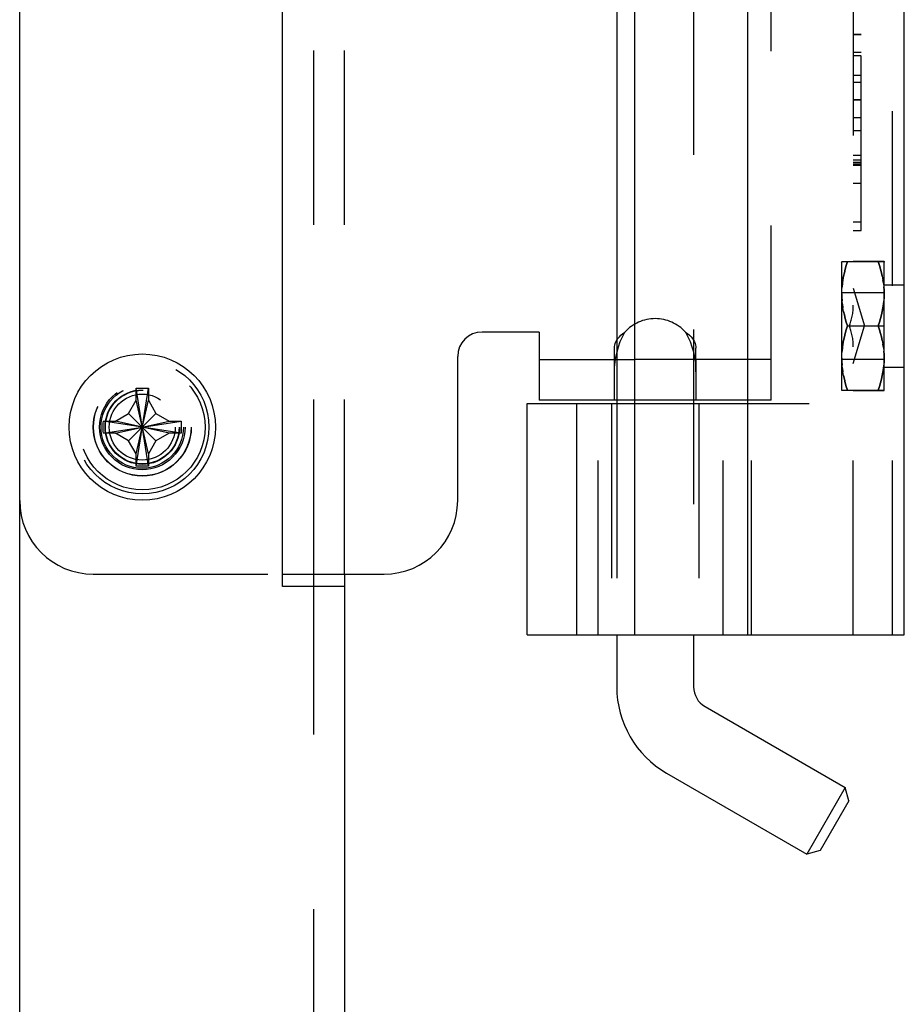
# Model space of a CAD drawing. Header units: inches. Extents: x 0 to 81, y 0 to 52.4.
# Tile 16 of 46: x 3.1 to 5.3, y 34 to 36.6. Entities that reach past the tile are written whole.
import ezdxf

# ---------------------------------------------------------------- set-up
doc = ezdxf.new("R2010")
doc.units = ezdxf.units.IN
doc.header["$LTSCALE"] = 4.452381
doc.header["$MEASUREMENT"] = 0
doc.linetypes.add('HIDDEN', pattern=[0.2, 0.1, -0.1])
doc.layers.get('0').update_dxf_attribs({"linetype": 'CONTINUOUS'})
doc.layers.add('02___PRT_ALL_AXES', color=7, linetype='CONTINUOUS')
doc.layers.add('DEFAULT_2', color=8, linetype='HIDDEN')

msp = doc.modelspace()

# ---------------------------------------------------------------- linework, layer by layer
at = {"color": 3, "linetype": 'Continuous'}
for p, q in [((3.0517, 13.1096), (3.0517, 38.9236)), ((3.7217, 35.1103), (3.7217, 37.4228)), ((4.6187, 35.5851), (4.3762, 35.5851)), ((3.8797, 35.1416), (3.8797, 16.8916)), ((3.8797, 35.1103), (3.7217, 35.1103))]:
    msp.add_line(p, q, dxfattribs=at)
at = {"color": 7, "linetype": 'Continuous'}
for p, q in [((4.6187, 37.5466), (4.6187, 34.9866)), ((4.9067, 37.5466), (4.9067, 34.9866)), ((5.3067, 34.9866), (5.3067, 37.5466)), ((4.5737, 36.8441), (4.5737, 35.6891)), ((4.3762, 35.7591), (4.2307, 35.7591)), ((4.3762, 35.7591), (4.3762, 35.5851)), ((4.5677, 35.6891), (4.5677, 35.7183)), ((4.1682, 35.3291), (4.1682, 35.6966)), ((4.3762, 35.6891), (4.6187, 35.6891)), ((3.3487, 35.6148), (3.3488, 35.6158)), ((3.3487, 35.5851), (3.3487, 35.6148)), ((3.3488, 35.4173), (3.3797, 35.6158)), ((3.3797, 35.4173), (3.3488, 35.6158)), ((3.3797, 35.6158), (3.3797, 35.6148)), ((3.3797, 35.6148), (3.3797, 35.5851)), ((3.3293, 35.5515), (3.3487, 35.5851)), ((3.3487, 35.4481), (3.3797, 35.5851)), ((3.3797, 35.4481), (3.3487, 35.5851)), ((3.3797, 35.5851), (3.3991, 35.5515)), ((4.5737, 35.5851), (4.5737, 35.5766)), ((4.3457, 34.9866), (4.3457, 35.5766)), ((4.3457, 35.5766), (4.6187, 35.5766)), ((4.4717, 34.9866), (4.4717, 35.5766)), ((3.265, 35.532), (3.266, 35.5321)), ((3.265, 35.5011), (3.4635, 35.532)), ((3.4635, 35.5011), (3.265, 35.532)), ((3.266, 35.5321), (3.2957, 35.5321)), ((3.2957, 35.5321), (3.3293, 35.5515)), ((3.4327, 35.5011), (3.2957, 35.5321)), ((3.2957, 35.5011), (3.4327, 35.5321)), ((3.3293, 35.4817), (3.3991, 35.5515)), ((3.3991, 35.4817), (3.3293, 35.5515)), ((3.3991, 35.5515), (3.4327, 35.5321)), ((3.4327, 35.5321), (3.4625, 35.5321)), ((3.4625, 35.5321), (3.4635, 35.532)), ((3.266, 35.5011), (3.265, 35.5011)), ((3.2957, 35.5011), (3.266, 35.5011)), ((3.3293, 35.4817), (3.2957, 35.5011)), ((3.3487, 35.4481), (3.3293, 35.4817)), ((3.3991, 35.4817), (3.3797, 35.4481)), ((3.4327, 35.5011), (3.3991, 35.4817)), ((3.4625, 35.5011), (3.4327, 35.5011)), ((3.4635, 35.5011), (3.4625, 35.5011)), ((3.3487, 35.4183), (3.3487, 35.4481)), ((3.3797, 35.4481), (3.3797, 35.4183)), ((3.3488, 35.4173), (3.3487, 35.4183)), ((3.3797, 35.4183), (3.3797, 35.4173)), ((3.7217, 35.1416), (3.9807, 35.1416)), ((3.8017, 35.1103), (3.8017, 35.1416)), ((4.3457, 34.9866), (5.3067, 34.9866)), ((4.5737, 34.9866), (4.5737, 34.8541)), ((4.7697, 34.9866), (4.7697, 34.8541)), ((4.7987, 34.8038), (5.156, 34.5976)), ((4.7007, 34.6341), (5.058, 34.4278)), ((5.156, 34.5976), (5.058, 34.4278)), ((5.1651, 34.5634), (5.156, 34.5976)), ((5.1651, 34.5634), (5.0921, 34.437)), ((5.0921, 34.437), (5.058, 34.4278))]:
    msp.add_line(p, q, dxfattribs=at)
for points in [[(4.5677, 35.7183), (4.568, 35.7219), (4.5687, 35.7257), (4.5699, 35.7296), (4.5716, 35.7337), (4.5737, 35.7375)], [(3.3488, 35.6158), (3.3513, 35.6159), (3.3539, 35.616), (3.3565, 35.616), (3.3591, 35.616), (3.3616, 35.6161), (3.3642, 35.6161)], [(3.3642, 35.6161), (3.3668, 35.6161), (3.3694, 35.616), (3.372, 35.616), (3.3746, 35.616), (3.3771, 35.6159), (3.3797, 35.6158)], [(3.265, 35.5011), (3.2648, 35.5062), (3.2648, 35.5114), (3.2647, 35.5166), (3.2648, 35.5217), (3.2648, 35.5269), (3.265, 35.532)], [(3.4635, 35.532), (3.4636, 35.5269), (3.4637, 35.5217), (3.4637, 35.5166), (3.4637, 35.5114), (3.4636, 35.5062), (3.4635, 35.5011)], [(3.3642, 35.4171), (3.3616, 35.4171), (3.3591, 35.4171), (3.3565, 35.4171), (3.3539, 35.4172), (3.3513, 35.4172), (3.3488, 35.4173)], [(3.3797, 35.4173), (3.3771, 35.4172), (3.3746, 35.4172), (3.372, 35.4171), (3.3694, 35.4171), (3.3668, 35.4171), (3.3642, 35.4171)]]:
    msp.add_lwpolyline(points, dxfattribs=at)
at = {"color": 3, "linetype": 'Continuous'}
msp.add_lwpolyline([(4.5705, 35.6891), (4.5714, 35.6951), (4.5737, 35.7054)], dxfattribs=at)
at = {"color": 7, "linetype": 'Continuous'}
msp.add_circle((3.3642, 35.5166), 0.1865, dxfattribs=at)
for centre, radius, start, end in [((4.2307, 35.6966), 0.0625, 90, 180), ((3.9807, 35.3291), 0.1875, 270, 360), ((4.8277, 34.8541), 0.254, 180, 240), ((4.8277, 34.8541), 0.058, 180, 240)]:
    msp.add_arc(centre, radius, start, end, dxfattribs=at)
at = {"layer": '02___PRT_ALL_AXES', "color": 8, "linetype": 'HIDDEN'}
for p, q in [((4.5677, 35.5851), (4.5677, 35.6891)), ((4.7757, 35.6891), (4.7757, 35.5851))]:
    msp.add_line(p, q, dxfattribs=at)
msp.add_circle((3.3642, 35.5166), 0.125, dxfattribs=at)
msp.add_arc((4.6717, 35.6892), 0.104, 42.171, 137.829, dxfattribs=at)
at = {"layer": 'DEFAULT_2', "color": 8, "linetype": 'HIDDEN'}
for p, q in [((4.7697, 37.5466), (4.7697, 34.9866)), ((5.2767, 34.9866), (5.2767, 37.5466)), ((3.8017, 35.1416), (3.8017, 37.3916)), ((3.8797, 35.1416), (3.8797, 37.3916)), ((4.9672, 35.5851), (4.9672, 36.9481)), ((5.1767, 36.7057), (5.1767, 35.8274)), ((5.1767, 36.5177), (5.1967, 36.5177)), ((5.1967, 36.5177), (5.1767, 36.5177)), ((5.1967, 36.0177), (5.1967, 36.5177)), ((5.1967, 36.4722), (5.1767, 36.4722)), ((5.1767, 36.4643), (5.1967, 36.4643)), ((5.1767, 36.4145), (5.1967, 36.4145)), ((5.1967, 36.3953), (5.1767, 36.3953)), ((5.1967, 36.3509), (5.1767, 36.3509)), ((5.1767, 36.3509), (5.1967, 36.3509)), ((5.1967, 36.3055), (5.1767, 36.3055)), ((5.1767, 36.2727), (5.1967, 36.2727)), ((5.1767, 36.2102), (5.1967, 36.2102)), ((5.1767, 36.1981), (5.1967, 36.1981)), ((5.1767, 36.1922), (5.1967, 36.1922)), ((5.1767, 36.188), (5.1967, 36.188)), ((5.1767, 36.1842), (5.1967, 36.1842)), ((5.1767, 36.1388), (5.1967, 36.1388)), ((5.1767, 36.0404), (5.1967, 36.0404)), ((5.1767, 36.0177), (5.1967, 36.0177)), ((5.1467, 35.9376), (5.1475, 35.9389)), ((5.1467, 35.9376), (5.1467, 35.6116)), ((5.1473, 35.9386), (5.2552, 35.9386)), ((5.1767, 35.9396), (5.2557, 35.9396)), ((5.255, 35.9389), (5.2557, 35.9376)), ((5.2557, 35.6096), (5.2557, 35.9396)), ((5.2535, 35.8834), (5.2522, 35.8923)), ((5.1467, 35.8596), (5.2557, 35.8596)), ((5.1473, 35.8565), (5.1475, 35.8655)), ((5.1767, 35.8707), (5.2055, 35.7746)), ((5.2557, 35.8796), (5.3067, 35.8796)), ((5.2552, 35.8566), (5.255, 35.8476)), ((5.149, 35.8297), (5.1503, 35.8208)), ((5.162, 35.7746), (5.2557, 35.7746)), ((5.1767, 35.6784), (5.2055, 35.7746)), ((4.7691, 35.7082), (4.772, 35.6951)), ((4.7757, 35.6577), (4.7757, 35.7183)), ((5.1767, 34.9866), (5.1767, 35.7217)), ((5.2535, 35.7194), (5.2522, 35.7283)), ((4.5677, 35.6577), (4.5677, 35.6891)), ((4.5694, 35.6821), (4.5705, 35.6891)), ((4.5737, 35.6891), (4.5737, 35.5851)), ((4.9672, 35.6891), (4.6187, 35.6891)), ((4.772, 35.6951), (4.7741, 35.6821)), ((5.1467, 35.6896), (5.2557, 35.6896)), ((5.1473, 35.6925), (5.1475, 35.7015)), ((5.2552, 35.6926), (5.255, 35.6836)), ((5.149, 35.6657), (5.1503, 35.6568)), ((5.2557, 35.6696), (5.3067, 35.6696)), ((5.1467, 35.6116), (5.1475, 35.6102)), ((5.1473, 35.6106), (5.2552, 35.6106)), ((5.1767, 35.6096), (5.2557, 35.6096)), ((5.255, 35.6102), (5.2557, 35.6116)), ((4.9672, 35.5851), (4.6187, 35.5851)), ((4.5267, 34.9866), (4.5267, 35.5766)), ((4.5607, 35.5766), (4.5607, 34.9866)), ((4.5737, 35.5766), (4.5737, 34.9866)), ((4.6187, 35.5766), (5.1767, 35.5766)), ((4.7827, 35.5766), (4.7827, 34.9866)), ((4.8447, 34.9866), (4.8447, 35.5766)), ((4.9174, 34.9866), (4.9174, 35.5766)), ((3.2392, 35.1416), (3.7217, 35.1416)), ((3.8017, 16.9228), (3.8017, 35.1103))]:
    msp.add_line(p, q, dxfattribs=at)
for points in [[(5.1475, 35.8655), (5.1481, 35.8744), (5.149, 35.8834), (5.1503, 35.8923), (5.1519, 35.9013), (5.1539, 35.9104), (5.1562, 35.9196), (5.1589, 35.929), (5.162, 35.9386)], [(5.162, 35.9386), (5.1589, 35.929), (5.1562, 35.9196), (5.1539, 35.9104), (5.1519, 35.9013), (5.1503, 35.8923), (5.149, 35.8834), (5.1481, 35.8744)], [(5.2506, 35.9013), (5.2486, 35.9104), (5.2463, 35.9196), (5.2436, 35.929), (5.2405, 35.9386)], [(5.2405, 35.9386), (5.2436, 35.929), (5.2463, 35.9196), (5.2486, 35.9104), (5.2506, 35.9013)], [(5.2506, 35.9013), (5.2522, 35.8923), (5.2535, 35.8834)], [(5.2535, 35.8834), (5.2544, 35.8744), (5.255, 35.8655), (5.2552, 35.8565)], [(5.2552, 35.8566), (5.255, 35.8655), (5.2544, 35.8744)], [(5.149, 35.8297), (5.1481, 35.8387), (5.1475, 35.8476), (5.1473, 35.8566)], [(5.1473, 35.8565), (5.1475, 35.8476), (5.1481, 35.8387)], [(5.255, 35.8476), (5.2544, 35.8387), (5.2535, 35.8297), (5.2522, 35.8208), (5.2506, 35.8118), (5.2486, 35.8027), (5.2463, 35.7935), (5.2436, 35.7841), (5.2405, 35.7746)], [(5.2405, 35.7746), (5.2436, 35.7841), (5.2463, 35.7935), (5.2486, 35.8027), (5.2506, 35.8118), (5.2522, 35.8208), (5.2535, 35.8297), (5.2544, 35.8387)], [(5.1519, 35.8118), (5.1503, 35.8208), (5.149, 35.8297)], [(5.162, 35.7746), (5.1589, 35.7841), (5.1562, 35.7935), (5.1539, 35.8027), (5.1519, 35.8118)], [(5.1519, 35.8118), (5.1539, 35.8027), (5.1562, 35.7935), (5.1589, 35.7841), (5.162, 35.7746)], [(4.5737, 35.7375), (4.574, 35.7379), (4.5769, 35.7422), (4.5804, 35.7466), (4.5845, 35.7509), (4.5893, 35.755), (4.5947, 35.7591)], [(4.5737, 35.7054), (4.5744, 35.7082), (4.5782, 35.7215), (4.5828, 35.7345), (4.5883, 35.747), (4.5947, 35.7591)], [(4.7488, 35.7591), (4.7552, 35.747), (4.7607, 35.7345), (4.7653, 35.7215), (4.7691, 35.7082)], [(4.7488, 35.7591), (4.7542, 35.755), (4.7589, 35.7509), (4.7631, 35.7466), (4.7666, 35.7422), (4.7695, 35.7379)], [(5.1475, 35.7015), (5.1481, 35.7104), (5.149, 35.7194), (5.1503, 35.7283), (5.1519, 35.7373), (5.1539, 35.7464), (5.1562, 35.7556), (5.1589, 35.765), (5.162, 35.7746)], [(5.162, 35.7746), (5.1589, 35.765), (5.1562, 35.7556), (5.1539, 35.7464), (5.1519, 35.7373), (5.1503, 35.7283), (5.149, 35.7194), (5.1481, 35.7104)], [(5.2405, 35.7746), (5.2436, 35.765), (5.2463, 35.7556), (5.2486, 35.7464), (5.2506, 35.7373)], [(5.2506, 35.7373), (5.2486, 35.7464), (5.2463, 35.7556), (5.2436, 35.765), (5.2405, 35.7746)], [(4.7695, 35.7379), (4.7718, 35.7337), (4.7736, 35.7296), (4.7748, 35.7257), (4.7755, 35.7219), (4.7757, 35.7183)], [(5.2506, 35.7373), (5.2522, 35.7283), (5.2535, 35.7194)], [(5.2535, 35.7194), (5.2544, 35.7104), (5.255, 35.7015), (5.2552, 35.6925)], [(5.2552, 35.6926), (5.255, 35.7015), (5.2544, 35.7104)], [(5.149, 35.6657), (5.1481, 35.6747), (5.1475, 35.6836), (5.1473, 35.6926)], [(5.1473, 35.6925), (5.1475, 35.6836), (5.1481, 35.6747)], [(5.255, 35.6836), (5.2544, 35.6747), (5.2535, 35.6657), (5.2522, 35.6568), (5.2506, 35.6478), (5.2486, 35.6387), (5.2463, 35.6295), (5.2436, 35.6201), (5.2405, 35.6106)], [(4.5677, 35.6577), (4.5681, 35.6696), (4.5694, 35.6821)], [(4.7741, 35.6821), (4.7753, 35.6696), (4.7757, 35.6577)], [(5.1519, 35.6478), (5.1503, 35.6568), (5.149, 35.6657)], [(5.2405, 35.6106), (5.2436, 35.6201), (5.2463, 35.6295), (5.2486, 35.6387), (5.2506, 35.6478), (5.2522, 35.6568), (5.2535, 35.6657), (5.2544, 35.6747)], [(5.162, 35.6106), (5.1589, 35.6201), (5.1562, 35.6295), (5.1539, 35.6387), (5.1519, 35.6478)], [(5.1519, 35.6478), (5.1539, 35.6387), (5.1562, 35.6295), (5.1589, 35.6201), (5.162, 35.6106)]]:
    msp.add_lwpolyline(points, dxfattribs=at)
for radius in [0.17, 0.16, 0.1245, 0.109, 0.105, 0.095, 0.094, 0.084]:
    msp.add_circle((3.3642, 35.5166), radius, dxfattribs=at)
msp.add_arc((3.2392, 35.3291), 0.1875, 180, 270, dxfattribs=at)
for centre, start_param, end_param in [((5.1267, 35.8274), -2.227503, -1.570796), ((5.1267, 35.7217), -1.570796, -0.91409)]:
    msp.add_ellipse(centre, major_axis=(0, 0.0866), ratio=0.57735, start_param=start_param, end_param=end_param, dxfattribs=at)

doc.saveas('drawing.dxf')
